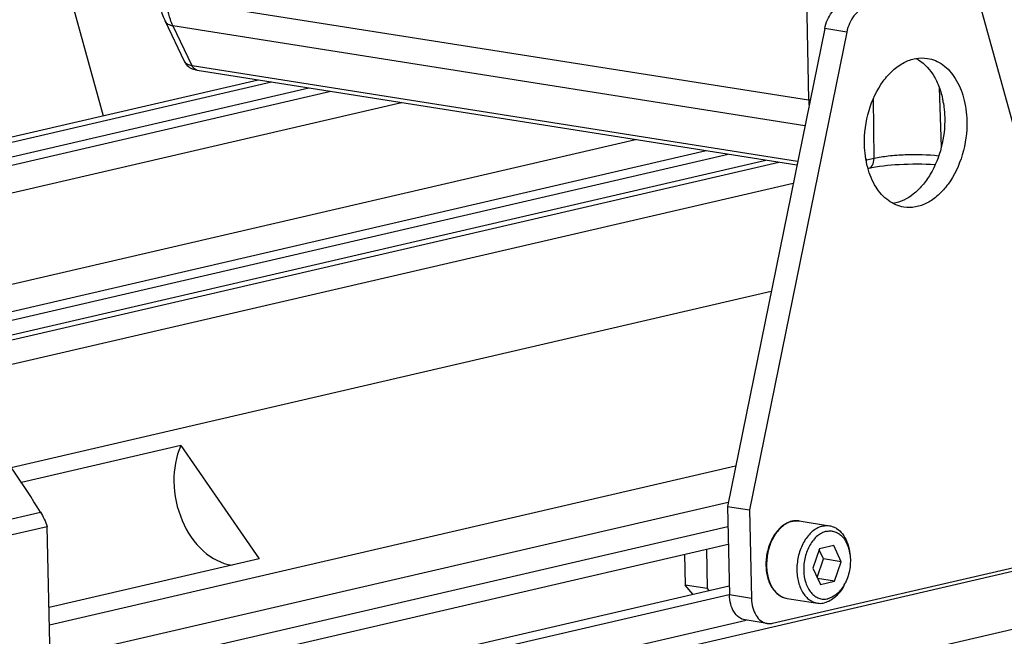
# Model space of a CAD drawing. Header units: millimetres. Extents: x -134 to 420, y 0 to 297.
# Tile 17 of 53: x 181 to 205, y 46 to 61. Entities that reach past the tile are written whole.
import ezdxf

# ---------------------------------------------------------------- set-up
doc = ezdxf.new("R2010")
doc.units = ezdxf.units.MM
doc.header["$LTSCALE"] = 23.1
for name, color, linetype in [('AXIS', 7, 'CONTINUOUS'), ('COMPONENTS', 7, 'CONTINUOUS'), ('CUT', 7, 'CONTINUOUS'), ('PROTRUSION', 7, 'CONTINUOUS')]:
    doc.layers.add(name, color=color, linetype=linetype)

msp = doc.modelspace()

# ---------------------------------------------------------------- linework, layer by layer
at = {"layer": 'AXIS', "color": 7, "linetype": 'CONTINUOUS'}
for p, q in [((173.35582, 52.75469), (196.16132, 58.03837)), ((175.11503, 52.47675), (197.92054, 57.76043)), ((225.83173, 51.97925), (181.66179, 41.74576)), ((226.19392, 50.62111), (181.73197, 40.31996)), ((184.83811, 50.4205), (180.86292, 49.49951)), ((184.83811, 50.4205), (186.78323, 47.59792)), ((186.78323, 47.59792), (181.5547, 46.38655)), ((182.19913, 42.19695), (198.91627, 46.07005))]:
    msp.add_line(p, q, dxfattribs=at)
msp.add_open_spline([(184.83811, 50.4205), (184.70981, 50.14213), (184.60045, 49.48982), (184.80668, 48.547), (185.31065, 47.76978), (185.84921, 47.47455), (186.11014, 47.44117)], degree=3, knots=[0, 0, 0, 0, 0.25342576, 0.52611303, 0.78250992, 1, 1, 1, 1], dxfattribs=at)
at = {"layer": 'COMPONENTS', "color": 9, "linetype": 'CONTINUOUS'}
for p, q in [((200.26468, 68.40787), (200.47337, 59.02382)), ((184.47931, 61.55074), (200.47337, 59.02382)), ((185.11764, 59.87149), (184.63771, 60.87162)), ((184.63771, 60.87162), (200.38165, 58.38422)), ((201.42362, 60.71069), (200.87387, 60.79754)), ((200.19902, 57.48877), (185.11764, 59.87149)), ((203.78074, 57.85555), (203.72885, 59.32666)), ((202.10121, 57.56144), (202.08619, 59.05551)), ((201.89494, 57.5664), (201.91657, 57.51867)), ((202.10121, 57.56144), (201.91657, 57.51867)), ((179.42073, 48.3145), (181.33789, 48.75868)), ((199.04859, 46.60976), (198.49884, 46.69662))]:
    msp.add_line(p, q, dxfattribs=at)
at = {"layer": 'COMPONENTS', "color": 7, "linetype": 'CONTINUOUS'}
for p, q in [((181.0801, 65.20911), (182.90038, 58.62927)), ((207.66571, 50.8246), (204.71952, 61.47429)), ((184.93579, 59.96166), (184.44324, 60.9881)), ((200.87387, 60.79754), (198.44792, 48.9032)), ((201.42362, 60.71069), (198.99767, 48.81635)), ((198.44792, 48.9032), (198.99767, 48.81635)), ((198.44792, 48.9032), (198.49884, 46.69662)), ((198.99767, 48.81635), (199.04859, 46.60976)), ((179.59096, 47.96047), (181.50812, 48.40465)), ((182.07917, 23.659), (181.50812, 48.40465)), ((200.24037, 48.53879), (200.99519, 48.41954)), ((197.92477, 47.83688), (197.94739, 46.85703)), ((200.74418, 47.84298), (200.57774, 47.36074)), ((201.09744, 47.92482), (200.74418, 47.84298)), ((201.28425, 47.52443), (201.09744, 47.92482)), ((197.37994, 47.71065), (197.39763, 46.94388)), ((199.57545, 45.99237), (207.22372, 47.76435)), ((200.68478, 47.13131), (200.84445, 47.59392)), ((200.84445, 47.59392), (200.7374, 47.82335)), ((201.28425, 47.52443), (200.84445, 47.59392)), ((201.49139, 47.77764), (201.49956, 47.72422)), ((200.57774, 47.36074), (200.76455, 46.96035)), ((201.11781, 47.04219), (201.28425, 47.52443)), ((201.11781, 47.04219), (200.69521, 47.10896)), ((197.94739, 46.85703), (197.39763, 46.94388)), ((197.59142, 46.71679), (197.39763, 46.94388)), ((197.94739, 46.85703), (197.98854, 46.8088)), ((200.76455, 46.96035), (201.11781, 47.04219)), ((201.36081, 46.95108), (201.38504, 46.99939)), ((199.93607, 46.61268), (200.69088, 46.49343)), ((199.44143, 45.98708), (198.89168, 46.07394))]:
    msp.add_line(p, q, dxfattribs=at)
for points in [[(184.28761, 61.62659), (184.28867, 61.60687), (184.2965, 61.51405), (184.30899, 61.42252), (184.32613, 61.33242), (184.34792, 61.24407), (184.37432, 61.1579), (184.40528, 61.0742), (184.44326, 60.98805)], [(184.93541, 59.96249), (184.94791, 59.93898), (184.96997, 59.90625), (184.99585, 59.8765), (185.02428, 59.85074)], [(185.02428, 59.85074), (185.05497, 59.82867), (185.08736, 59.81022), (185.11951, 59.79576), (185.15078, 59.78459), (185.18188, 59.77575), (185.2124, 59.76886)], [(185.2124, 59.76886), (185.24195, 59.76354), (200.18156, 57.40321)]]:
    msp.add_lwpolyline(points, dxfattribs=at)
at = {"layer": 'COMPONENTS', "color": 9, "linetype": 'CONTINUOUS'}
for centre, radius, start, end in [((202.51121, 59.07912), 2.03859, 181.554511, 185.639394), ((200.69538, 60.25335), 1.24942, 259.764451, 261.492007), ((201.50739, 58.21254), 0.80554, 299.604063, 300.527981), ((201.54166, 57.51467), 0.37493, 352.876044, 0.610113), ((200.17811, 48.04878), 0.49595, 103.045805, 104.187387)]:
    msp.add_arc(centre, radius, start, end, dxfattribs=at)
at = {"layer": 'COMPONENTS', "color": 7, "linetype": 'CONTINUOUS'}
for centre, radius, start, end in [((201.57073, 58.5656), 2.29058, 9.425971, 12.295154), ((161.67827, 36.68806), 23.06947, 31.549105, 37.594509), ((200.17244, 48.02883), 0.51608, 101.927189, 103.04531), ((200.45209, 47.56439), 1.05959, 8.674704, 11.598083), ((200.43761, 47.47449), 1.05988, 330.444999, 333.369819)]:
    msp.add_arc(centre, radius, start, end, dxfattribs=at)
at = {"layer": 'COMPONENTS', "color": 9, "linetype": 'CONTINUOUS'}
for points, knots in [([(184.63771, 60.87162), (184.61402, 60.92155), (184.52656, 61.13827), (184.48697, 61.37283), (184.47931, 61.55074)], [0, 0, 0, 0, 0.23684651, 1, 1, 1, 1]), ([(184.44327, 60.98805), (184.45839, 60.95652), (184.5179, 60.89843), (184.59523, 60.8777), (184.63771, 60.87162)], [0, 0, 0, 0, 0.44899974, 1, 1, 1, 1]), ([(185.11764, 59.87149), (185.07658, 59.87768), (185.00862, 59.89235), (184.94765, 59.93694), (184.93554, 59.9622)], [0, 0, 0, 0, 0.5970941, 1, 1, 1, 1]), ([(185.24406, 59.76322), (185.23104, 59.76526), (185.17589, 59.78243), (185.13611, 59.83189), (185.11764, 59.87149)], [0, 0, 0, 0, 0.23164499, 1, 1, 1, 1]), ([(203.71126, 57.62244), (203.43657, 57.6579), (203.01489, 57.66612), (202.47747, 57.62811), (202.21785, 57.58847), (202.10121, 57.56144)], [0, 0, 0, 0, 0.51398055, 0.77781102, 1, 1, 1, 1]), ([(201.94893, 57.30906), (201.99453, 57.31959), (202.08288, 57.39623), (202.10178, 57.50427), (202.10121, 57.56144)], [0, 0, 0, 0, 0.4500925, 1, 1, 1, 1]), ([(200.05655, 48.5296), (200.01592, 48.51933), (199.93422, 48.48732), (199.82117, 48.41176), (199.71705, 48.31001), (199.59143, 48.13993), (199.47639, 47.88298), (199.41456, 47.54671), (199.43215, 47.21353), (199.51544, 46.961), (199.62179, 46.79991), (199.71453, 46.70717), (199.82008, 46.64205), (199.89744, 46.61878), (199.93607, 46.61268)], [0, 0, 0, 0, 0.05256211, 0.10890293, 0.16949677, 0.23422902, 0.37319528, 0.5182018, 0.65929779, 0.78776628, 0.84595419, 0.90007529, 0.95094906, 1, 1, 1, 1]), ([(200.06616, 48.53192), (200.08064, 48.53528), (200.13801, 48.54589), (200.19746, 48.54557), (200.24037, 48.53879)], [0, 0, 0, 0, 0.25494455, 1, 1, 1, 1])]:
    msp.add_open_spline(points, degree=3, knots=knots, dxfattribs=at)
at = {"layer": 'COMPONENTS', "color": 7, "linetype": 'CONTINUOUS'}
for points, knots in [([(200.87387, 60.79754), (200.88909, 60.87215), (200.93395, 61.01469), (201.0654, 61.24636), (201.22839, 61.37875), (201.3446, 61.40568)], [0, 0, 0, 0, 0.28524008, 0.55310814, 1, 1, 1, 1]), ([(201.89436, 61.31882), (201.77814, 61.2919), (201.61515, 61.1595), (201.48371, 60.92783), (201.43884, 60.78529), (201.42362, 60.71069)], [0, 0, 0, 0, 0.44689186, 0.71475992, 1, 1, 1, 1]), ([(201.86348, 57.91015), (201.85693, 58.19426), (201.93207, 58.7535), (202.22244, 59.381), (202.55836, 59.76294), (202.835, 59.96139), (203.13163, 60.06876), (203.3352, 60.07261), (203.43069, 60.05752)], [0, 0, 0, 0, 0.28749358, 0.56138723, 0.6854327, 0.79862413, 0.90219902, 1, 1, 1, 1]), ([(203.14868, 60.05495), (203.31513, 59.96759), (203.53393, 59.74636), (203.71966, 59.38016), (203.78422, 59.16592), (203.80877, 59.05337)], [0, 0, 0, 0, 0.45832005, 0.71913386, 1, 1, 1, 1]), ([(203.43069, 60.05752), (203.56737, 60.03594), (203.84676, 59.91374), (204.15977, 59.55257), (204.35989, 59.06322), (204.40845, 58.69407), (204.41291, 58.50082)], [0, 0, 0, 0, 0.20959561, 0.44217721, 0.7071999, 1, 1, 1, 1]), ([(203.83038, 58.94073), (203.83516, 58.91198), (203.85237, 58.79498), (203.8611, 58.67675), (203.86315, 58.58767)], [0, 0, 0, 0, 0.24645941, 1, 1, 1, 1]), ([(203.86315, 58.58767), (203.86892, 58.33783), (203.81126, 57.84223), (203.58441, 57.27216), (203.31729, 56.89501), (203.03098, 56.61248), (202.75995, 56.47413), (202.57827, 56.44291)], [0, 0, 0, 0, 0.27955781, 0.55073093, 0.67672751, 0.79378591, 1, 1, 1, 1]), ([(204.41291, 58.50082), (204.41946, 58.21671), (204.34432, 57.65747), (204.05395, 57.02997), (203.71803, 56.64803), (203.44139, 56.44958), (203.14476, 56.34221), (202.94119, 56.33837), (202.8457, 56.35345)], [0, 0, 0, 0, 0.28749358, 0.56138723, 0.6854327, 0.79862413, 0.90219902, 1, 1, 1, 1]), ([(202.8457, 56.35345), (202.70902, 56.37503), (202.42963, 56.49723), (202.11662, 56.85841), (201.9165, 57.34775), (201.86794, 57.7169), (201.86348, 57.91015)], [0, 0, 0, 0, 0.20959561, 0.44217721, 0.7071999, 1, 1, 1, 1]), ([(203.62393, 57.40349), (203.32677, 57.42582), (202.7654, 57.42391), (202.20461, 57.36829), (201.94893, 57.30906)], [0, 0, 0, 0, 0.53171658, 1, 1, 1, 1]), ([(200.05595, 48.5316), (200.01376, 48.52182), (199.92928, 48.49067), (199.81267, 48.41566), (199.70612, 48.31451), (199.57851, 48.14588), (199.46175, 47.89068), (199.39863, 47.55594), (199.41561, 47.22295), (199.49964, 46.96938), (199.60796, 46.80626), (199.70386, 46.71099), (199.81414, 46.64342), (199.89534, 46.61912), (199.93607, 46.61268)], [0, 0, 0, 0, 0.0537695, 0.11060837, 0.17107888, 0.23522843, 0.37225951, 0.5150728, 0.65440192, 0.78229265, 0.84095043, 0.89618816, 0.94880469, 1, 1, 1, 1]), ([(200.24037, 48.53879), (200.22605, 48.54105), (200.16795, 48.54749), (200.10874, 48.54284), (200.06578, 48.53377)], [0, 0, 0, 0, 0.24835269, 1, 1, 1, 1]), ([(200.82097, 48.41267), (200.78014, 48.40321), (200.69785, 48.37269), (200.58369, 48.29878), (200.47833, 48.1982), (200.35085, 48.029), (200.23362, 47.77193), (200.16972, 47.43442), (200.18593, 47.09921), (200.26877, 46.84474), (200.37525, 46.68226), (200.46828, 46.5887), (200.57429, 46.52301), (200.65205, 46.49956), (200.69088, 46.49343)], [0, 0, 0, 0, 0.05234897, 0.10844278, 0.16880139, 0.23334616, 0.37214021, 0.51725174, 0.65863134, 0.78741738, 0.84573676, 0.89995747, 0.95090027, 1, 1, 1, 1]), ([(200.82097, 48.41267), (200.83545, 48.41602), (200.89282, 48.42664), (200.95227, 48.42632), (200.99519, 48.41954)], [0, 0, 0, 0, 0.25492414, 1, 1, 1, 1]), ([(200.99519, 48.41954), (201.02557, 48.41474), (201.08621, 48.39841), (201.20235, 48.33947), (201.33066, 48.21609), (201.43902, 48.01509), (201.47882, 47.85997), (201.49139, 47.77764)], [0, 0, 0, 0, 0.10679955, 0.21611849, 0.44944076, 0.71085044, 1, 1, 1, 1]), ([(200.91164, 48.28109), (200.87244, 48.27201), (200.79335, 48.24157), (200.68498, 48.16683), (200.58653, 48.06491), (200.4706, 47.89429), (200.37203, 47.63923), (200.33522, 47.31412), (200.37553, 47.04872), (200.45281, 46.86587), (200.52775, 46.75396), (200.61893, 46.66783), (200.72344, 46.61149), (200.83684, 46.58822), (200.91325, 46.59549), (200.95034, 46.60408)], [0, 0, 0, 0, 0.05343512, 0.11110845, 0.17354769, 0.2405133, 0.38399435, 0.53147319, 0.67086003, 0.73472642, 0.79382861, 0.8484424, 0.89968221, 0.94943734, 1, 1, 1, 1]), ([(200.91164, 48.28109), (200.94304, 48.28836), (201.00715, 48.2958), (201.10313, 48.28306), (201.1941, 48.24662), (201.2772, 48.18792), (201.35026, 48.10896), (201.43438, 47.97603), (201.4733, 47.85892), (201.49005, 47.77742)], [0, 0, 0, 0, 0.11270392, 0.22323565, 0.33523162, 0.45205626, 0.57619237, 0.70899946, 1, 1, 1, 1]), ([(201.49956, 47.7242), (201.51824, 47.60194), (201.51477, 47.35037), (201.44052, 47.10997), (201.38506, 46.99942)], [0, 0, 0, 0, 0.49999935, 1, 1, 1, 1]), ([(201.36081, 46.95108), (201.33191, 46.89348), (201.26736, 46.78635), (201.14797, 46.65092), (201.01382, 46.55162), (200.91434, 46.51171), (200.8651, 46.5003)], [0, 0, 0, 0, 0.28022513, 0.54093993, 0.78019176, 1, 1, 1, 1]), ([(201.35958, 46.9517), (201.33432, 46.90717), (201.27903, 46.82454), (201.17975, 46.72056), (201.07018, 46.64429), (200.99005, 46.61328), (200.95034, 46.60408)], [0, 0, 0, 0, 0.27867703, 0.53842615, 0.77814019, 1, 1, 1, 1]), ([(198.89177, 46.07393), (198.83709, 46.08255), (198.72533, 46.13144), (198.60011, 46.27589), (198.52005, 46.47164), (198.50062, 46.61931), (198.49884, 46.69662)], [0, 0, 0, 0, 0.20958737, 0.44216786, 0.70718454, 1, 1, 1, 1]), ([(199.04859, 46.60976), (199.05038, 46.53245), (199.0698, 46.38478), (199.14986, 46.18903), (199.27509, 46.04458), (199.38685, 45.99569), (199.44152, 45.98707)], [0, 0, 0, 0, 0.29281546, 0.55783214, 0.79041263, 1, 1, 1, 1]), ([(200.69088, 46.49343), (200.70513, 46.49118), (200.76317, 46.4849), (200.82233, 46.49039), (200.8651, 46.5003)], [0, 0, 0, 0, 0.24733546, 1, 1, 1, 1]), ([(199.44152, 45.98707), (199.47453, 45.98186), (199.52022, 45.98164), (199.56432, 45.98979), (199.57545, 45.99237)], [0, 0, 0, 0, 0.74526128, 1, 1, 1, 1])]:
    msp.add_open_spline(points, degree=3, knots=knots, dxfattribs=at)
msp.add_open_spline([(181.33789, 48.75868), (181.40645, 48.64712), (181.46331, 48.52768), (181.50812, 48.40465)], degree=3, dxfattribs=at)
at = {"layer": 'CUT', "color": 7, "linetype": 'CONTINUOUS'}
for p, q in [((163.95503, 54.23992), (186.76053, 59.52361)), ((164.28488, 54.18781), (187.09038, 59.47149)), ((165.21946, 54.04015), (188.02497, 59.32384)), ((165.76922, 53.9533), (188.57472, 59.23698)), ((167.52843, 53.67536), (190.33393, 58.95904)), ((175.66479, 52.38989), (198.47029, 57.67357)), ((176.59937, 52.24223), (199.40487, 57.52592)), ((176.92922, 52.19012), (199.73473, 57.4738)), ((177.28778, 51.66981), (200.08967, 56.95266)), ((181.78456, 45.1445), (198.46974, 49.0102)), ((182.14311, 44.62419), (198.45943, 48.40443)), ((182.1533, 44.18287), (198.46961, 47.96311)), ((181.6324, 43.01933), (198.49355, 46.9258)), ((182.18215, 42.93248), (198.49528, 46.71198))]:
    msp.add_line(p, q, dxfattribs=at)
at = {"layer": 'PROTRUSION', "color": 7, "linetype": 'CONTINUOUS'}
for p, q in [((180.60836, 49.87266), (199.54025, 54.25888)), ((181.56461, 45.95672), (198.65452, 49.91619))]:
    msp.add_line(p, q, dxfattribs=at)

doc.saveas('drawing.dxf')
